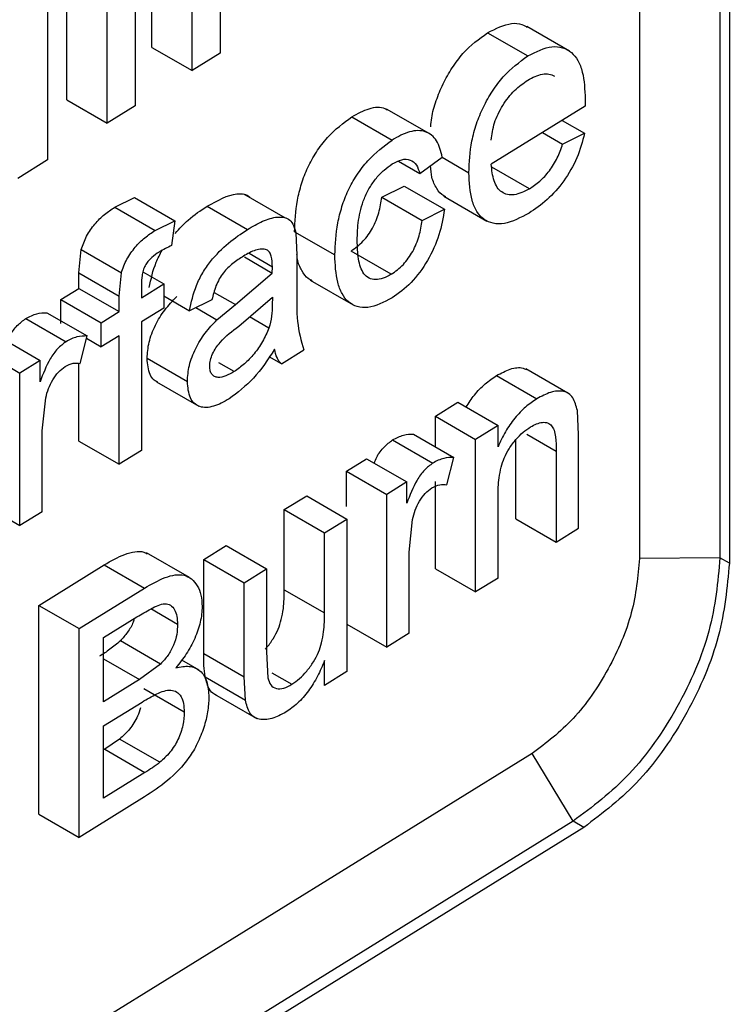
# Model space of a CAD drawing. Extents: x 189 to 1575, y -41 to 1223.
# Tile 47 of 60: x 1531 to 1541, y 163 to 177. Entities that reach past the tile are written whole.
import ezdxf

# ---------------------------------------------------------------- set-up
doc = ezdxf.new("R2010")
doc.units = 0
doc.layers.get('0').update_dxf_attribs({"linetype": 'CONTINUOUS'})

msp = doc.modelspace()

# ---------------------------------------------------------------- linework, layer by layer
at = {"color": 7, "linetype": 'Continuous'}
for p, q in [((1540.03, 185.894), (1540.03, 169.564)), ((1541.161, 185.906), (1541.161, 169.575)), ((1541.293, 185.83), (1541.293, 169.499)), ((1533.174, 176.751), (1533.174, 180.106)), ((1533.74, 176.424), (1533.74, 179.779)), ((1531.979, 176.011), (1531.979, 179.366)), ((1532.94, 179.284), (1532.94, 175.929)), ((1534.136, 179.173), (1534.136, 176.669)), ((1532.545, 175.684), (1532.545, 179.04)), ((1531.709, 178.522), (1531.709, 175.167)), ((1537.894, 176.957), (1538.46, 176.63)), ((1539.046, 176.698), (1538.444, 177.046)), ((1533.174, 176.751), (1533.74, 176.424)), ((1534.136, 176.669), (1533.74, 176.424)), ((1531.979, 176.011), (1532.545, 175.684)), ((1539.267, 176.022), (1539.266, 175.924)), ((1532.94, 175.929), (1532.545, 175.684)), ((1537.074, 175.539), (1536.475, 175.884)), ((1539.266, 175.924), (1537.946, 175.107)), ((1535.986, 175.775), (1536.552, 175.448)), ((1538.943, 175.724), (1539.258, 175.543)), ((1538.666, 175.553), (1538.949, 175.39)), ((1538.949, 175.39), (1539.258, 175.543)), ((1531.709, 175.167), (1531.291, 174.908)), ((1536.64, 175.15), (1536.942, 174.975)), ((1536.942, 174.975), (1537.257, 175.208)), ((1537.255, 175.206), (1537.632, 174.988)), ((1538.482, 174.761), (1537.953, 175.067)), ((1536.408, 174.644), (1536.722, 174.801)), ((1536.722, 174.801), (1537.288, 174.474)), ((1532.653, 174.502), (1532.931, 174.638)), ((1532.931, 174.638), (1533.497, 174.311)), ((1535.054, 174.347), (1534.467, 174.686)), ((1536.408, 174.644), (1536.974, 174.317)), ((1537.281, 174.658), (1537.885, 174.309)), ((1532.653, 174.502), (1533.219, 174.176)), ((1533.952, 174.516), (1534.518, 174.189)), ((1536.974, 174.317), (1537.288, 174.474)), ((1533.219, 174.176), (1533.497, 174.311)), ((1533.497, 174.311), (1533.453, 173.963)), ((1535.181, 174.158), (1535.747, 173.832)), ((1535.2, 174.141), (1535.215, 173.829)), ((1532.148, 173.58), (1532.181, 173.907)), ((1532.181, 173.907), (1532.747, 173.581)), ((1536.541, 173.56), (1535.975, 173.887)), ((1534.475, 173.804), (1534.868, 173.578)), ((1534.542, 173.855), (1534.869, 173.666)), ((1535.215, 173.829), (1535.215, 173.369)), ((1534.868, 173.578), (1534.869, 173.666)), ((1532.148, 173.362), (1532.148, 173.58)), ((1532.148, 173.58), (1532.714, 173.253)), ((1532.714, 173.253), (1532.747, 173.581)), ((1533.049, 173.594), (1533.343, 173.424)), ((1534.349, 173.133), (1534.868, 173.578)), ((1535.402, 173.477), (1536.004, 173.129)), ((1531.896, 173.206), (1532.148, 173.362)), ((1532.148, 173.362), (1532.714, 173.035)), ((1533.028, 173.23), (1533.343, 173.424)), ((1533.028, 173.411), (1533.028, 173.23)), ((1533.343, 173.424), (1533.343, 173.086)), ((1531.896, 172.867), (1531.896, 173.206)), ((1531.896, 173.206), (1532.462, 172.879)), ((1532.714, 173.035), (1532.714, 173.253)), ((1533.343, 173.256), (1533.705, 173.046)), ((1534.02, 173.203), (1533.705, 173.046)), ((1534.396, 172.83), (1534.869, 173.24)), ((1534.869, 173.24), (1534.868, 173.13)), ((1533.343, 173.086), (1533.028, 172.891)), ((1533.793, 173.091), (1534.09, 172.919)), ((1534.09, 172.919), (1534.349, 173.133)), ((1531.403, 172.938), (1531.969, 172.612)), ((1531.698, 173.02), (1532.264, 172.693)), ((1532.462, 172.879), (1532.714, 173.035)), ((1534.821, 172.803), (1534.547, 172.961)), ((1532.462, 172.54), (1532.462, 172.879)), ((1533.028, 172.891), (1533.028, 171.084)), ((1531.037, 172.674), (1531.603, 172.347)), ((1532.165, 172.306), (1532.264, 172.693)), ((1532.255, 172.66), (1532.462, 172.54)), ((1532.714, 172.696), (1532.462, 172.54)), ((1532.714, 170.889), (1532.714, 172.696)), ((1530.754, 172.499), (1531.32, 172.172)), ((1533.108, 172.379), (1533.674, 172.052)), ((1534.995, 172.302), (1534.823, 172.401)), ((1534.995, 172.302), (1535.309, 172.496)), ((1531.603, 172.347), (1531.32, 172.172)), ((1531.603, 172.048), (1531.603, 172.347)), ((1532.148, 171.216), (1532.148, 172.307)), ((1534.332, 172.192), (1534.116, 172.317)), ((1539.024, 171.888), (1538.431, 172.231)), ((1531.32, 170.027), (1531.32, 172.172)), ((1538.021, 172.136), (1538.587, 171.809)), ((1533.24, 172.048), (1533.834, 171.705)), ((1531.635, 171.361), (1531.683, 171.821)), ((1537.16, 171.565), (1537.474, 171.76)), ((1537.474, 171.76), (1538.041, 171.433)), ((1537.16, 171.136), (1537.16, 171.565)), ((1537.16, 171.565), (1537.726, 171.239)), ((1539.173, 171.302), (1539.157, 171.643)), ((1538.041, 171.433), (1537.726, 171.239)), ((1538.041, 171.134), (1538.041, 171.433)), ((1531.635, 170.221), (1531.635, 171.361)), ((1536.854, 171.313), (1537.42, 170.986)), ((1539.173, 169.989), (1539.173, 171.302)), ((1532.148, 171.216), (1532.714, 170.889)), ((1536.559, 171.231), (1537.125, 170.904)), ((1537.726, 169.093), (1537.726, 171.239)), ((1538.292, 170.121), (1538.292, 171.236)), ((1533.028, 171.084), (1532.714, 170.889)), ((1537.321, 170.599), (1537.42, 170.986)), ((1538.858, 171.075), (1538.858, 169.794)), ((1535.91, 170.792), (1536.193, 170.967)), ((1536.193, 170.967), (1536.759, 170.64)), ((1535.91, 170.294), (1535.91, 170.792)), ((1535.91, 170.792), (1536.476, 170.465)), ((1536.759, 170.64), (1536.476, 170.465)), ((1536.759, 170.341), (1536.759, 170.64)), ((1537.16, 169.42), (1537.16, 170.646)), ((1535.037, 170.251), (1535.352, 170.446)), ((1535.352, 170.446), (1535.918, 170.119)), ((1536.476, 168.319), (1536.476, 170.465)), ((1538.041, 169.288), (1538.041, 170.438)), ((1530.754, 170.353), (1531.32, 170.027)), ((1531.635, 170.221), (1531.32, 170.027)), ((1535.037, 169.125), (1535.037, 170.251)), ((1535.037, 170.251), (1535.603, 169.925)), ((1535.603, 169.925), (1535.918, 170.119)), ((1535.918, 170.119), (1535.918, 167.974)), ((1536.791, 169.654), (1536.839, 170.114)), ((1538.292, 170.121), (1538.858, 169.794)), ((1535.603, 168.798), (1535.603, 169.925)), ((1538.858, 169.794), (1539.173, 169.989)), ((1533.905, 169.55), (1534.22, 169.745)), ((1534.22, 169.745), (1534.786, 169.418)), ((1533.703, 169.296), (1533.101, 169.643)), ((1536.791, 168.514), (1536.791, 169.654)), ((1531.585, 168.905), (1532.504, 169.474)), ((1532.504, 169.474), (1533.07, 169.147)), ((1533.905, 168.228), (1533.905, 169.55)), ((1533.905, 169.55), (1534.471, 169.223)), ((1541.161, 169.575), (1540.03, 169.564)), ((1541.293, 169.499), (1541.161, 169.575)), ((1534.471, 169.223), (1534.786, 169.418)), ((1534.786, 169.418), (1534.786, 168.251)), ((1537.16, 169.42), (1537.726, 169.093)), ((1534.471, 167.901), (1534.471, 169.223)), ((1538.041, 169.288), (1537.726, 169.093)), ((1532.151, 168.578), (1533.07, 169.147)), ((1535.037, 169.125), (1535.603, 168.798)), ((1531.585, 165.969), (1531.585, 168.905)), ((1531.585, 168.905), (1532.151, 168.578)), ((1533.536, 168.637), (1533.159, 168.855)), ((1532.497, 168.453), (1532.965, 168.743)), ((1535.918, 168.641), (1536.476, 168.319)), ((1532.151, 165.642), (1532.151, 168.578)), ((1536.791, 168.514), (1536.476, 168.319)), ((1532.497, 167.55), (1532.497, 168.453)), ((1533.298, 168.08), (1532.732, 168.407)), ((1533.905, 168.228), (1534.471, 167.901)), ((1534.786, 168.251), (1534.804, 167.886)), ((1533.298, 168.08), (1533.003, 167.863)), ((1533.839, 167.994), (1533.594, 168.136)), ((1535.603, 167.779), (1535.603, 168.13)), ((1534.861, 167.958), (1535.143, 167.795)), ((1535.918, 167.974), (1535.603, 167.779)), ((1533.003, 167.863), (1532.497, 167.55)), ((1533.923, 167.901), (1534.489, 167.574)), ((1534.489, 167.574), (1534.471, 167.901)), ((1533.63, 167.404), (1533.064, 167.731)), ((1534.056, 167.656), (1534.609, 167.336)), ((1532.497, 167.211), (1533.038, 167.546)), ((1534.611, 167.335), (1534.65, 167.313)), ((1532.497, 166.195), (1532.497, 167.211)), ((1532.722, 167.025), (1532.512, 166.881)), ((1533.288, 166.698), (1532.722, 167.025)), ((1538.521, 166.822), (1501.692, 144.045)), ((1532.512, 166.881), (1532.497, 166.872)), ((1532.512, 166.881), (1533.078, 166.554)), ((1539.096, 165.87), (1538.521, 166.822)), ((1533.078, 166.554), (1532.497, 166.195)), ((1533.072, 166.212), (1532.151, 165.642)), ((1539.096, 165.87), (1502.288, 143.06)), ((1531.585, 165.969), (1532.151, 165.642)), ((1539.247, 165.783), (1539.096, 165.87)), ((1539.247, 165.783), (1502.419, 142.984))]:
    msp.add_line(p, q, dxfattribs=at)
at = {"color": 8, "linetype": 'Continuous'}
for p, q in [((1534.05, 173.306), (1534.349, 173.133)), ((1538.446, 171.313), (1538.858, 171.075)), ((1532.497, 168.155), (1533.003, 167.863))]:
    msp.add_line(p, q, dxfattribs=at)
at = {"color": 7, "linetype": 'Continuous'}
for points, knots in [([(1537.894, 176.957), (1538.01, 177.014), (1538.182, 177.1), (1538.365, 177.087), (1538.429, 177.047), (1538.453, 177.032)], [0, 0, 0, 0, 0.555665, 0.831472, 1, 1, 1, 1]), ([(1537.096, 175.634), (1537.099, 175.676), (1537.107, 175.793), (1537.168, 176), (1537.264, 176.239), (1537.392, 176.465), (1537.597, 176.739), (1537.775, 176.87), (1537.894, 176.957)], [0, 0, 0, 0, 0.086525, 0.242272, 0.391776, 0.544307, 0.696178, 1, 1, 1, 1]), ([(1538.46, 176.63), (1538.577, 176.689), (1538.752, 176.777), (1538.952, 176.753), (1539.076, 176.686), (1539.17, 176.568), (1539.252, 176.359), (1539.261, 176.155), (1539.267, 176.022)], [0, 0, 0, 0, 0.250358, 0.374484, 0.501591, 0.622024, 0.751993, 1, 1, 1, 1]), ([(1537.632, 174.988), (1537.638, 175.135), (1537.648, 175.355), (1537.733, 175.674), (1537.831, 175.914), (1537.959, 176.139), (1538.164, 176.413), (1538.342, 176.543), (1538.46, 176.63)], [0, 0, 0, 0, 0.250387, 0.378496, 0.501051, 0.626662, 0.751209, 1, 1, 1, 1]), ([(1538.459, 176.29), (1538.529, 176.326), (1538.634, 176.381), (1538.76, 176.382), (1538.812, 176.357), (1538.837, 176.345)], [0, 0, 0, 0, 0.49915, 0.749522, 1, 1, 1, 1]), ([(1537.946, 175.446), (1537.956, 175.527), (1537.971, 175.647), (1538.041, 175.816), (1538.129, 175.976), (1538.271, 176.158), (1538.396, 176.246), (1538.459, 176.29)], [0, 0, 0, 0, 0.249221, 0.37252, 0.499445, 0.749134, 1, 1, 1, 1]), ([(1535.986, 175.775), (1536.068, 175.819), (1536.232, 175.908), (1536.404, 175.921), (1536.473, 175.88), (1536.484, 175.874)], [0, 0, 0, 0, 0.455916, 0.912936, 1, 1, 1, 1]), ([(1535.181, 174.158), (1535.187, 174.303), (1535.197, 174.52), (1535.274, 174.83), (1535.361, 175.062), (1535.486, 175.285), (1535.69, 175.554), (1535.868, 175.687), (1535.986, 175.775)], [0, 0, 0, 0, 0.251712, 0.377096, 0.49848, 0.619524, 0.749676, 1, 1, 1, 1]), ([(1537.257, 175.208), (1537.236, 175.29), (1537.205, 175.415), (1537.111, 175.521), (1536.992, 175.586), (1536.801, 175.585), (1536.635, 175.494), (1536.552, 175.448)], [0, 0, 0, 0, 0.247971, 0.372603, 0.49904, 0.749261, 1, 1, 1, 1]), ([(1535.747, 173.832), (1535.754, 173.979), (1535.764, 174.197), (1535.842, 174.509), (1535.929, 174.74), (1536.054, 174.962), (1536.258, 175.229), (1536.435, 175.361), (1536.552, 175.448)], [0, 0, 0, 0, 0.25584, 0.379506, 0.500977, 0.621769, 0.751316, 1, 1, 1, 1]), ([(1539.258, 175.543), (1539.227, 175.427), (1539.166, 175.197), (1538.973, 174.863), (1538.733, 174.594), (1538.562, 174.478), (1538.477, 174.42)], [0, 0, 0, 0, 0.250403, 0.499887, 0.749917, 1, 1, 1, 1]), ([(1538.482, 174.761), (1538.531, 174.795), (1538.628, 174.861), (1538.767, 175.009), (1538.881, 175.193), (1538.927, 175.324), (1538.949, 175.39)], [0, 0, 0, 0, 0.251202, 0.501703, 0.751511, 1, 1, 1, 1]), ([(1536.554, 175.111), (1536.599, 175.135), (1536.69, 175.184), (1536.812, 175.178), (1536.901, 175.105), (1536.929, 175.019), (1536.942, 174.975)], [0, 0, 0, 0, 0.249118, 0.499243, 0.749723, 1, 1, 1, 1]), ([(1536.062, 174.036), (1536.064, 174.129), (1536.07, 174.315), (1536.133, 174.577), (1536.233, 174.78), (1536.329, 174.917), (1536.438, 175.032), (1536.515, 175.085), (1536.554, 175.111)], [0, 0, 0, 0, 0.249223, 0.498756, 0.624543, 0.748521, 0.874497, 1, 1, 1, 1]), ([(1537.309, 174.648), (1537.299, 174.652), (1537.245, 174.673), (1537.176, 174.767), (1537.105, 174.904), (1537.096, 175.03), (1537.093, 175.086)], [0, 0, 0, 0, 0.075461, 0.391921, 0.729365, 1, 1, 1, 1]), ([(1538.482, 174.761), (1538.409, 174.725), (1538.3, 174.67), (1538.172, 174.677), (1538.09, 174.712), (1538.027, 174.779), (1537.967, 174.902), (1537.955, 175.026), (1537.946, 175.107)], [0, 0, 0, 0, 0.248866, 0.3749107, 0.4992291, 0.6208071, 0.749356, 1, 1, 1, 1]), ([(1538.477, 174.42), (1538.358, 174.357), (1538.181, 174.264), (1537.971, 174.268), (1537.839, 174.326), (1537.738, 174.438), (1537.649, 174.645), (1537.638, 174.852), (1537.632, 174.988)], [0, 0, 0, 0, 0.25025, 0.375166, 0.500365, 0.621874, 0.750985, 1, 1, 1, 1]), ([(1533.952, 174.516), (1534.097, 174.598), (1534.282, 174.701), (1534.469, 174.69), (1534.533, 174.669), (1534.553, 174.639), (1534.556, 174.634)], [0, 0, 0, 0, 0.644038, 0.816642, 0.969798, 1, 1, 1, 1]), ([(1535.975, 173.887), (1536.034, 173.929), (1536.118, 173.991), (1536.218, 174.112), (1536.3, 174.243), (1536.376, 174.43), (1536.397, 174.572), (1536.408, 174.644)], [0, 0, 0, 0, 0.264282, 0.384323, 0.50268, 0.746827, 1, 1, 1, 1]), ([(1532.181, 173.907), (1532.204, 173.971), (1532.25, 174.1), (1532.371, 174.273), (1532.509, 174.409), (1532.605, 174.471), (1532.653, 174.502)], [0, 0, 0, 0, 0.247323, 0.497562, 0.748059, 1, 1, 1, 1]), ([(1533.502, 174.135), (1533.562, 174.201), (1533.706, 174.359), (1533.861, 174.458), (1533.952, 174.516)], [0, 0, 0, 0, 0.419779, 1, 1, 1, 1]), ([(1537.288, 174.474), (1537.268, 174.355), (1537.228, 174.117), (1537.061, 173.747), (1536.824, 173.424), (1536.643, 173.293), (1536.552, 173.228)], [0, 0, 0, 0, 0.251174, 0.500891, 0.750555, 1, 1, 1, 1]), ([(1534.518, 174.189), (1534.589, 174.231), (1534.733, 174.316), (1534.911, 174.369), (1535.038, 174.365), (1535.118, 174.326), (1535.172, 174.249), (1535.191, 174.177), (1535.2, 174.141)], [0, 0, 0, 0, 0.249527, 0.499503, 0.632638, 0.75006, 0.875221, 1, 1, 1, 1]), ([(1536.541, 173.56), (1536.599, 173.602), (1536.683, 173.663), (1536.782, 173.783), (1536.865, 173.915), (1536.941, 174.103), (1536.963, 174.245), (1536.974, 174.317)], [0, 0, 0, 0, 0.260972, 0.380126, 0.500349, 0.747306, 1, 1, 1, 1]), ([(1532.747, 173.581), (1532.757, 173.613), (1532.777, 173.677), (1532.839, 173.803), (1532.938, 173.947), (1533.076, 174.082), (1533.171, 174.144), (1533.219, 174.176)], [0, 0, 0, 0, 0.1250414, 0.2504747, 0.5000988, 0.7492795, 1, 1, 1, 1]), ([(1533.705, 173.046), (1533.73, 173.166), (1533.768, 173.345), (1533.886, 173.583), (1534.035, 173.795), (1534.251, 174.011), (1534.429, 174.13), (1534.518, 174.189)], [0, 0, 0, 0, 0.250097, 0.375047, 0.500418, 0.750723, 1, 1, 1, 1]), ([(1536.541, 173.56), (1536.502, 173.539), (1536.426, 173.496), (1536.319, 173.479), (1536.225, 173.5), (1536.128, 173.583), (1536.07, 173.769), (1536.064, 173.947), (1536.062, 174.036)], [0, 0, 0, 0, 0.127491, 0.250015, 0.374735, 0.500419, 0.749827, 1, 1, 1, 1]), ([(1533.139, 173.373), (1533.163, 173.493), (1533.199, 173.67), (1533.289, 173.841), (1533.319, 173.896)], [0, 0, 0, 0, 0.677085, 1, 1, 1, 1]), ([(1533.453, 173.963), (1533.424, 173.95), (1533.365, 173.925), (1533.306, 173.89), (1533.277, 173.873)], [0, 0, 0, 0, 0.500018, 1, 1, 1, 1]), ([(1534.788, 173.904), (1534.764, 173.91), (1534.717, 173.92), (1534.606, 173.898), (1534.519, 173.848), (1534.461, 173.815)], [0, 0, 0, 0, 0.247667, 0.500272, 1, 1, 1, 1]), ([(1534.869, 173.666), (1534.867, 173.718), (1534.864, 173.795), (1534.832, 173.875), (1534.802, 173.895), (1534.788, 173.904)], [0, 0, 0, 0, 0.50088, 0.757773, 1, 1, 1, 1]), ([(1533.277, 173.873), (1533.242, 173.849), (1533.187, 173.813), (1533.12, 173.744), (1533.077, 173.681), (1533.051, 173.612), (1533.03, 173.519), (1533.029, 173.454), (1533.028, 173.411)], [0, 0, 0, 0, 0.2500585, 0.3892712, 0.5004108, 0.6181103, 0.7513253, 1, 1, 1, 1]), ([(1534.461, 173.815), (1534.411, 173.783), (1534.316, 173.72), (1534.197, 173.61), (1534.12, 173.494), (1534.059, 173.365), (1534.035, 173.268), (1534.02, 173.203)], [0, 0, 0, 0, 0.258605, 0.500061, 0.622909, 0.751228, 1, 1, 1, 1]), ([(1535.429, 173.47), (1535.41, 173.478), (1535.35, 173.506), (1535.28, 173.612), (1535.223, 173.727), (1535.216, 173.817), (1535.214, 173.84)], [0, 0, 0, 0, 0.157755, 0.506126, 0.876512, 1, 1, 1, 1]), ([(1536.552, 173.228), (1536.435, 173.168), (1536.26, 173.079), (1536.058, 173.097), (1535.934, 173.165), (1535.842, 173.284), (1535.762, 173.495), (1535.753, 173.698), (1535.747, 173.832)], [0, 0, 0, 0, 0.250371, 0.376481, 0.501432, 0.623065, 0.752002, 1, 1, 1, 1]), ([(1535.215, 173.369), (1535.211, 173.207), (1535.202, 172.885), (1535.274, 172.625), (1535.309, 172.496)], [0, 0, 0, 0, 0.503819, 1, 1, 1, 1]), ([(1533.108, 172.379), (1533.113, 172.453), (1533.124, 172.601), (1533.216, 172.845), (1533.355, 173.069), (1533.467, 173.186), (1533.524, 173.246)], [0, 0, 0, 0, 0.249093, 0.498322, 0.743238, 1, 1, 1, 1]), ([(1534.868, 173.13), (1534.867, 173.078), (1534.866, 172.975), (1534.836, 172.86), (1534.821, 172.803)], [0, 0, 0, 0, 0.50225, 1, 1, 1, 1]), ([(1531.143, 172.613), (1531.155, 172.642), (1531.188, 172.725), (1531.282, 172.848), (1531.363, 172.908), (1531.403, 172.938)], [0, 0, 0, 0, 0.207485, 0.602957, 1, 1, 1, 1]), ([(1531.403, 172.938), (1531.455, 172.965), (1531.559, 173.018), (1531.651, 173.02), (1531.698, 173.02)], [0, 0, 0, 0, 0.500755, 1, 1, 1, 1]), ([(1533.674, 172.052), (1533.679, 172.127), (1533.69, 172.275), (1533.783, 172.519), (1533.922, 172.743), (1534.034, 172.86), (1534.09, 172.919)], [0, 0, 0, 0, 0.250263, 0.499479, 0.745857, 1, 1, 1, 1]), ([(1533.988, 172.268), (1533.99, 172.296), (1533.993, 172.352), (1534.027, 172.443), (1534.074, 172.529), (1534.194, 172.678), (1534.306, 172.763), (1534.396, 172.83)], [0, 0, 0, 0, 0.1245295, 0.2495233, 0.370936, 0.4998065, 1, 1, 1, 1]), ([(1534.821, 172.803), (1534.793, 172.739), (1534.737, 172.609), (1534.614, 172.439), (1534.477, 172.292), (1534.381, 172.226), (1534.332, 172.192)], [0, 0, 0, 0, 0.248521, 0.499286, 0.74953, 1, 1, 1, 1]), ([(1532.264, 172.693), (1532.217, 172.692), (1532.148, 172.69), (1532.046, 172.655), (1531.995, 172.626), (1531.969, 172.612)], [0, 0, 0, 0, 0.50088, 0.750416, 1, 1, 1, 1]), ([(1531.969, 172.612), (1531.928, 172.582), (1531.847, 172.522), (1531.707, 172.324), (1531.645, 172.158), (1531.603, 172.048)], [0, 0, 0, 0, 0.249532, 0.499399, 1, 1, 1, 1]), ([(1534.9, 172.507), (1534.805, 172.361), (1534.616, 172.072), (1534.379, 171.897), (1534.26, 171.809)], [0, 0, 0, 0, 0.501077, 1, 1, 1, 1]), ([(1534.995, 172.302), (1534.983, 172.314), (1534.96, 172.338), (1534.924, 172.403), (1534.91, 172.465), (1534.9, 172.507)], [0, 0, 0, 0, 0.249606, 0.499295, 1, 1, 1, 1]), ([(1533.261, 172.041), (1533.242, 172.05), (1533.197, 172.073), (1533.127, 172.172), (1533.115, 172.296), (1533.108, 172.379)], [0, 0, 0, 0, 0.191479, 0.461363, 1, 1, 1, 1]), ([(1531.683, 171.821), (1531.694, 171.865), (1531.716, 171.95), (1531.779, 172.078), (1531.86, 172.193), (1531.925, 172.241), (1531.957, 172.265)], [0, 0, 0, 0, 0.254942, 0.498379, 0.749343, 1, 1, 1, 1]), ([(1531.957, 172.265), (1531.995, 172.284), (1532.07, 172.321), (1532.134, 172.311), (1532.165, 172.306)], [0, 0, 0, 0, 0.499472, 1, 1, 1, 1]), ([(1534.332, 172.192), (1534.293, 172.17), (1534.215, 172.125), (1534.12, 172.104), (1534.056, 172.12), (1534.018, 172.151), (1533.992, 172.2), (1533.989, 172.245), (1533.988, 172.268)], [0, 0, 0, 0, 0.248784, 0.498193, 0.62519, 0.748788, 0.874171, 1, 1, 1, 1]), ([(1538.021, 172.136), (1538.085, 172.17), (1538.215, 172.239), (1538.36, 172.258), (1538.423, 172.228), (1538.438, 172.222)], [0, 0, 0, 0, 0.432844, 0.86842, 1, 1, 1, 1]), ([(1537.593, 171.692), (1537.63, 171.75), (1537.71, 171.874), (1537.86, 172.026), (1537.967, 172.099), (1538.021, 172.136)], [0, 0, 0, 0, 0.307662, 0.652713, 1, 1, 1, 1]), ([(1534.26, 171.809), (1534.224, 171.787), (1534.151, 171.744), (1534.043, 171.703), (1533.939, 171.681), (1533.846, 171.695), (1533.769, 171.742), (1533.692, 171.844), (1533.681, 171.969), (1533.674, 172.052)], [0, 0, 0, 0, 0.125592, 0.250976, 0.375734, 0.501162, 0.626951, 0.751009, 1, 1, 1, 1]), ([(1538.587, 171.809), (1538.533, 171.773), (1538.427, 171.701), (1538.274, 171.542), (1538.139, 171.349), (1538.073, 171.206), (1538.041, 171.134)], [0, 0, 0, 0, 0.248689, 0.498215, 0.748172, 1, 1, 1, 1]), ([(1539.157, 171.643), (1539.14, 171.709), (1539.114, 171.807), (1539.037, 171.887), (1538.936, 171.927), (1538.783, 171.914), (1538.652, 171.844), (1538.587, 171.809)], [0, 0, 0, 0, 0.248501, 0.375651, 0.499288, 0.749296, 1, 1, 1, 1]), ([(1538.041, 170.438), (1538.043, 170.523), (1538.046, 170.655), (1538.081, 170.839), (1538.126, 170.98), (1538.198, 171.115), (1538.29, 171.237), (1538.393, 171.344), (1538.464, 171.392), (1538.499, 171.416)], [0, 0, 0, 0, 0.247424, 0.383188, 0.496519, 0.616681, 0.748253, 0.873899, 1, 1, 1, 1]), ([(1538.499, 171.416), (1538.556, 171.444), (1538.642, 171.487), (1538.74, 171.475), (1538.797, 171.437), (1538.833, 171.366), (1538.857, 171.247), (1538.858, 171.143), (1538.858, 171.075)], [0, 0, 0, 0, 0.24871, 0.37636, 0.498333, 0.614363, 0.74928, 1, 1, 1, 1]), ([(1536.559, 171.231), (1536.611, 171.258), (1536.715, 171.311), (1536.807, 171.312), (1536.854, 171.313)], [0, 0, 0, 0, 0.500724, 1, 1, 1, 1]), ([(1536.299, 170.906), (1536.311, 170.934), (1536.344, 171.017), (1536.438, 171.14), (1536.519, 171.201), (1536.559, 171.231)], [0, 0, 0, 0, 0.207382, 0.602856, 1, 1, 1, 1]), ([(1537.42, 170.986), (1537.373, 170.985), (1537.304, 170.983), (1537.202, 170.948), (1537.151, 170.919), (1537.125, 170.904)], [0, 0, 0, 0, 0.500888, 0.750468, 1, 1, 1, 1]), ([(1537.125, 170.904), (1537.085, 170.874), (1537.003, 170.815), (1536.863, 170.617), (1536.801, 170.451), (1536.759, 170.341)], [0, 0, 0, 0, 0.249507, 0.499354, 1, 1, 1, 1]), ([(1537.113, 170.558), (1537.151, 170.576), (1537.226, 170.614), (1537.29, 170.604), (1537.321, 170.599)], [0, 0, 0, 0, 0.499429, 1, 1, 1, 1]), ([(1536.839, 170.114), (1536.85, 170.158), (1536.872, 170.243), (1536.935, 170.371), (1537.016, 170.486), (1537.081, 170.534), (1537.113, 170.558)], [0, 0, 0, 0, 0.254936, 0.498339, 0.749328, 1, 1, 1, 1]), ([(1532.504, 169.474), (1532.601, 169.53), (1532.749, 169.616), (1532.935, 169.664), (1533.044, 169.667), (1533.093, 169.64), (1533.109, 169.631)], [0, 0, 0, 0, 0.448496, 0.681941, 0.897878, 1, 1, 1, 1]), ([(1540.03, 169.564), (1540.007, 169.313), (1539.962, 168.811), (1539.613, 167.997), (1539.114, 167.27), (1538.719, 166.971), (1538.521, 166.822)], [0, 0, 0, 0, 0.250024, 0.500052, 0.750013, 1, 1, 1, 1]), ([(1541.161, 169.575), (1541.13, 169.235), (1541.068, 168.556), (1540.591, 167.456), (1539.908, 166.474), (1539.366, 166.071), (1539.096, 165.87)], [0, 0, 0, 0, 0.249977, 0.499998, 0.749969, 1, 1, 1, 1]), ([(1541.293, 169.499), (1541.262, 169.159), (1541.2, 168.479), (1540.728, 167.378), (1540.052, 166.392), (1539.515, 165.986), (1539.247, 165.783)], [0, 0, 0, 0, 0.25, 0.499774, 0.749443, 1, 1, 1, 1]), ([(1533.07, 169.147), (1533.168, 169.203), (1533.316, 169.289), (1533.503, 169.339), (1533.631, 169.335), (1533.738, 169.283), (1533.816, 169.185), (1533.872, 169.056), (1533.878, 168.944), (1533.882, 168.888)], [0, 0, 0, 0, 0.250923, 0.381125, 0.501135, 0.624413, 0.75102, 0.875727, 1, 1, 1, 1]), ([(1534.766, 168.287), (1534.772, 168.294), (1534.814, 168.336), (1534.88, 168.432), (1534.953, 168.568), (1535, 168.714), (1535.034, 168.903), (1535.036, 169.037), (1535.037, 169.125)], [0, 0, 0, 0, 0.030624, 0.196942, 0.353408, 0.501525, 0.677409, 1, 1, 1, 1]), ([(1532.965, 168.743), (1533.031, 168.782), (1533.162, 168.862), (1533.331, 168.94), (1533.441, 168.914), (1533.497, 168.848), (1533.531, 168.754), (1533.534, 168.676), (1533.536, 168.637)], [0, 0, 0, 0, 0.249939, 0.49934, 0.62007, 0.749437, 0.874389, 1, 1, 1, 1]), ([(1533.882, 168.888), (1533.88, 168.853), (1533.878, 168.783), (1533.849, 168.633), (1533.784, 168.44), (1533.664, 168.217), (1533.564, 168.091), (1533.513, 168.028)], [0, 0, 0, 0, 0.126607, 0.251513, 0.5011, 0.750704, 1, 1, 1, 1]), ([(1535.143, 167.795), (1535.179, 167.82), (1535.251, 167.87), (1535.355, 167.98), (1535.447, 168.106), (1535.52, 168.244), (1535.567, 168.389), (1535.6, 168.577), (1535.602, 168.711), (1535.603, 168.798)], [0, 0, 0, 0, 0.125558, 0.250708, 0.380173, 0.501123, 0.615796, 0.751051, 1, 1, 1, 1]), ([(1532.926, 168.719), (1532.922, 168.703), (1532.903, 168.636), (1532.835, 168.521), (1532.766, 168.445), (1532.732, 168.407)], [0, 0, 0, 0, 0.139831, 0.570906, 1, 1, 1, 1]), ([(1533.536, 168.637), (1533.534, 168.592), (1533.531, 168.5), (1533.484, 168.345), (1533.404, 168.196), (1533.333, 168.119), (1533.298, 168.08)], [0, 0, 0, 0, 0.248369, 0.498623, 0.748683, 1, 1, 1, 1]), ([(1532.732, 168.407), (1532.683, 168.365), (1532.586, 168.282), (1532.487, 168.221), (1532.437, 168.19)], [0, 0, 0, 0, 0.499178, 1, 1, 1, 1]), ([(1533.923, 167.901), (1533.916, 167.953), (1533.904, 168.058), (1533.905, 168.171), (1533.905, 168.228)], [0, 0, 0, 0, 0.499774, 1, 1, 1, 1]), ([(1535.603, 168.13), (1535.572, 168.055), (1535.509, 167.906), (1535.379, 167.698), (1535.225, 167.519), (1535.114, 167.442), (1535.058, 167.404)], [0, 0, 0, 0, 0.250193, 0.500533, 0.750547, 1, 1, 1, 1]), ([(1533.513, 168.028), (1533.577, 168.041), (1533.705, 168.065), (1533.859, 167.997), (1533.96, 167.844), (1533.971, 167.69), (1533.976, 167.613)], [0, 0, 0, 0, 0.2511895, 0.5012286, 0.7503239, 1, 1, 1, 1]), ([(1534.077, 167.648), (1534.066, 167.652), (1534.031, 167.665), (1533.966, 167.737), (1533.94, 167.835), (1533.923, 167.901)], [0, 0, 0, 0, 0.117065, 0.410523, 1, 1, 1, 1]), ([(1534.804, 167.886), (1534.816, 167.85), (1534.84, 167.777), (1534.922, 167.727), (1535.028, 167.733), (1535.105, 167.774), (1535.143, 167.795)], [0, 0, 0, 0, 0.2498, 0.499745, 0.75022, 1, 1, 1, 1]), ([(1533.038, 167.546), (1533.107, 167.587), (1533.244, 167.668), (1533.418, 167.729), (1533.528, 167.693), (1533.589, 167.626), (1533.625, 167.528), (1533.628, 167.445), (1533.63, 167.404)], [0, 0, 0, 0, 0.247589, 0.495738, 0.620825, 0.746732, 0.873628, 1, 1, 1, 1]), ([(1533.976, 167.613), (1533.973, 167.545), (1533.967, 167.411), (1533.908, 167.186), (1533.822, 166.965), (1533.658, 166.688), (1533.395, 166.424), (1533.18, 166.283), (1533.072, 166.212)], [0, 0, 0, 0, 0.1261232, 0.2516552, 0.3829599, 0.5029731, 0.7519191, 1, 1, 1, 1]), ([(1535.058, 167.404), (1534.993, 167.369), (1534.86, 167.3), (1534.708, 167.291), (1534.608, 167.33), (1534.53, 167.409), (1534.505, 167.508), (1534.489, 167.574)], [0, 0, 0, 0, 0.2510595, 0.5042093, 0.6288502, 0.7484399, 1, 1, 1, 1]), ([(1533.016, 167.465), (1533.004, 167.425), (1532.982, 167.352), (1532.924, 167.25), (1532.842, 167.134), (1532.77, 167.069), (1532.722, 167.025)], [0, 0, 0, 0, 0.232128, 0.422564, 0.617429, 1, 1, 1, 1]), ([(1533.63, 167.404), (1533.626, 167.344), (1533.62, 167.222), (1533.561, 167.052), (1533.492, 166.925), (1533.409, 166.809), (1533.336, 166.742), (1533.288, 166.698)], [0, 0, 0, 0, 0.248274, 0.498707, 0.620036, 0.74971, 1, 1, 1, 1]), ([(1533.288, 166.698), (1533.253, 166.672), (1533.183, 166.62), (1533.113, 166.576), (1533.078, 166.554)], [0, 0, 0, 0, 0.499891, 1, 1, 1, 1])]:
    msp.add_open_spline(points, degree=3, knots=knots, dxfattribs=at)

doc.saveas('drawing.dxf')
